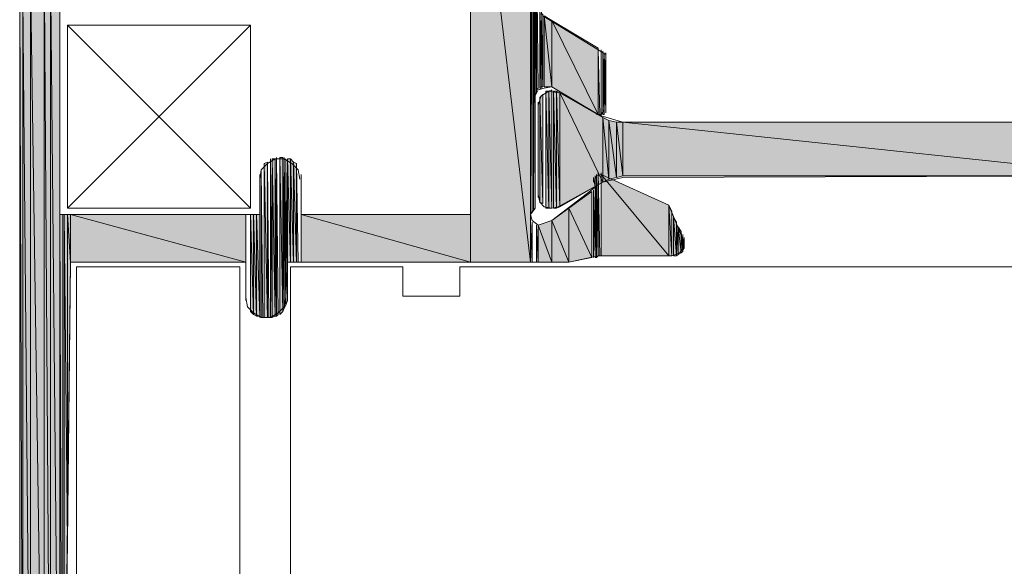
# Model space of a CAD drawing. Header units: millimetres. Extents: x -8934017 to -8932755, y 9525 to 11066.
# Tile 4 of 38: x -8933536 to -8933500, y 9568 to 9587. Entities that reach past the tile are written whole.
import ezdxf

# ---------------------------------------------------------------- set-up
doc = ezdxf.new("R2010")
doc.units = ezdxf.units.MM
doc.layers.add('Импорт в семействах', color=7, linetype='Continuous', lineweight=18)
doc.layers.add('Элементы узлов', color=7, linetype='Continuous', lineweight=18)

# ---------------------------------------------------------------- blocks, each defined once
blk = doc.blocks.new('Ригель в сборе - Окно для витража_dwg-21289138-Сечение 27')
at = {"layer": 'Импорт в семействах'}
for points in [[(-8933517.364, 9578.426), (-8933517.364, 9596.555), (-8933519.506, 9596.555)], [(-8933519.506, 9578.426), (-8933517.364, 9578.426), (-8933519.506, 9596.555)], [(-8933517.364, 9580.184), (-8933517.308, 9580.239), (-8933517.364, 9594.797)], [(-8933517.253, 9580.294), (-8933517.198, 9580.349), (-8933517.253, 9594.687)], [(-8933517.198, 9584.414), (-8933517.143, 9584.469), (-8933517.198, 9590.567)], [(-8933517.143, 9584.579), (-8933517.089, 9584.634), (-8933517.143, 9590.402)], [(-8933535.492, 9558.045), (-8933535.492, 9588.809), (-8933535.602, 9588.809)], [(-8933535.492, 9558.045), (-8933535.602, 9588.809), (-8933535.602, 9559.308)], [(-8933535.218, 9556.836), (-8933535.218, 9588.809), (-8933535.492, 9588.809)], [(-8933535.218, 9556.836), (-8933535.492, 9588.809), (-8933535.492, 9558.045)], [(-8933534.723, 9555.683), (-8933534.723, 9588.809), (-8933535.218, 9588.809)], [(-8933534.723, 9555.683), (-8933535.218, 9588.809), (-8933535.218, 9556.836)], [(-8933534.503, 9555.298), (-8933534.503, 9588.809), (-8933534.723, 9588.809)], [(-8933534.503, 9555.298), (-8933534.723, 9588.809), (-8933534.723, 9555.683)], [(-8933534.173, 9554.804), (-8933534.173, 9588.479), (-8933534.503, 9588.809)], [(-8933534.173, 9554.804), (-8933534.503, 9588.809), (-8933534.503, 9555.298)], [(-8933517.033, 9584.634), (-8933516.979, 9584.634), (-8933517.033, 9587.38)], [(-8933516.979, 9584.688), (-8933516.924, 9584.688), (-8933516.979, 9587.27)], [(-8933516.594, 9584.688), (-8933516.594, 9587.051), (-8933516.869, 9587.216)], [(-8933516.869, 9584.688), (-8933516.594, 9584.688), (-8933516.869, 9587.216)], [(-8933514.946, 9583.7), (-8933514.946, 9586.062), (-8933516.594, 9587.051)], [(-8933514.946, 9583.7), (-8933516.594, 9587.051), (-8933516.594, 9584.688)], [(-8933514.946, 9583.7), (-8933514.891, 9583.7), (-8933514.946, 9586.007)], [(-8933514.781, 9583.7), (-8933514.726, 9583.7), (-8933514.781, 9585.952)], [(-8933516.924, 9580.513), (-8933516.924, 9584.414), (-8933517.033, 9584.304)], [(-8933516.924, 9580.513), (-8933517.033, 9584.304), (-8933517.033, 9580.568)], [(-8933516.704, 9580.349), (-8933516.704, 9584.524), (-8933516.814, 9584.524)], [(-8933516.704, 9580.349), (-8933516.814, 9584.524), (-8933516.814, 9580.349)], [(-8933516.594, 9580.349), (-8933516.594, 9584.579), (-8933516.704, 9584.524)], [(-8933516.704, 9580.349), (-8933516.594, 9580.349), (-8933516.704, 9584.524)], [(-8933516.429, 9580.349), (-8933516.429, 9584.524), (-8933516.539, 9584.524)], [(-8933516.539, 9580.349), (-8933516.429, 9580.349), (-8933516.539, 9584.524)], [(-8933516.319, 9580.404), (-8933516.319, 9584.469), (-8933516.429, 9584.524)], [(-8933516.429, 9580.349), (-8933516.319, 9580.404), (-8933516.429, 9584.524)], [(-8933514.781, 9581.282), (-8933514.781, 9583.59), (-8933516.319, 9584.469)], [(-8933516.319, 9580.404), (-8933514.781, 9581.282), (-8933516.319, 9584.469)], [(-8933514.561, 9581.392), (-8933514.561, 9583.48), (-8933514.781, 9583.59)], [(-8933514.781, 9581.282), (-8933514.561, 9581.392), (-8933514.781, 9583.59)], [(-8933514.287, 9581.447), (-8933514.287, 9583.425), (-8933514.561, 9583.48)], [(-8933514.561, 9581.392), (-8933514.287, 9581.447), (-8933514.561, 9583.48)], [(-8933514.067, 9581.502), (-8933514.067, 9583.425), (-8933514.287, 9583.425)], [(-8933514.287, 9581.447), (-8933514.067, 9581.502), (-8933514.287, 9583.425)], [(-8933495.993, 9581.502), (-8933495.993, 9583.425), (-8933514.067, 9583.425)], [(-8933514.067, 9581.502), (-8933495.993, 9581.502), (-8933514.067, 9583.425)], [(-8933526.428, 9576.503), (-8933526.372, 9576.558), (-8933526.428, 9582.161)], [(-8933526.208, 9576.668), (-8933526.208, 9582.161), (-8933526.318, 9582.161)], [(-8933526.318, 9576.558), (-8933526.208, 9576.668), (-8933526.318, 9582.161)], [(-8933526.208, 9576.668), (-8933526.153, 9576.778), (-8933526.208, 9582.161)], [(-8933526.153, 9576.778), (-8933526.098, 9576.888), (-8933526.153, 9582.161)], [(-8933526.757, 9576.448), (-8933526.757, 9581.997), (-8933526.867, 9581.942)], [(-8933526.757, 9576.448), (-8933526.867, 9581.942), (-8933526.867, 9576.448)], [(-8933526.757, 9576.448), (-8933526.703, 9576.448), (-8933526.757, 9581.997)], [(-8933526.647, 9576.448), (-8933526.592, 9576.448), (-8933526.647, 9582.107)], [(-8933526.482, 9576.503), (-8933526.482, 9582.107), (-8933526.592, 9582.107)], [(-8933526.592, 9576.448), (-8933526.482, 9576.503), (-8933526.592, 9582.107)], [(-8933526.482, 9576.503), (-8933526.428, 9576.503), (-8933526.482, 9582.107)], [(-8933526.098, 9576.888), (-8933526.043, 9577.052), (-8933526.098, 9582.107)], [(-8933525.933, 9578.426), (-8933525.933, 9582.107), (-8933526.043, 9582.107)], [(-8933526.043, 9578.426), (-8933525.933, 9578.426), (-8933526.043, 9582.107)], [(-8933525.823, 9578.426), (-8933525.823, 9581.997), (-8933525.933, 9582.107)], [(-8933525.823, 9578.426), (-8933525.933, 9582.107), (-8933525.933, 9578.426)], [(-8933525.713, 9578.426), (-8933525.713, 9581.942), (-8933525.823, 9581.997)], [(-8933525.823, 9578.426), (-8933525.713, 9578.426), (-8933525.823, 9581.997)], [(-8933525.713, 9578.426), (-8933525.658, 9578.426), (-8933525.713, 9581.942)], [(-8933526.977, 9576.448), (-8933526.922, 9576.448), (-8933526.977, 9581.667)], [(-8933515.056, 9578.591), (-8933515.001, 9578.591), (-8933515.056, 9581.502)], [(-8933515.001, 9578.591), (-8933514.946, 9578.646), (-8933515.001, 9581.557)], [(-8933514.946, 9578.646), (-8933514.891, 9578.646), (-8933514.946, 9581.612)], [(-8933512.419, 9578.646), (-8933512.419, 9580.458), (-8933514.836, 9581.557)], [(-8933514.836, 9578.646), (-8933512.419, 9578.646), (-8933514.836, 9581.557)], [(-8933515.166, 9578.591), (-8933515.166, 9580.953), (-8933515.99, 9580.349)], [(-8933512.309, 9578.646), (-8933512.309, 9580.239), (-8933512.419, 9580.458)], [(-8933512.419, 9578.646), (-8933512.309, 9578.646), (-8933512.419, 9580.458)], [(-8933534.063, 9554.584), (-8933534.063, 9580.129), (-8933534.173, 9580.129)], [(-8933534.063, 9554.584), (-8933534.173, 9580.129), (-8933534.173, 9554.804)], [(-8933533.899, 9568.428), (-8933533.899, 9580.129), (-8933534.009, 9580.129)], [(-8933534.009, 9558.924), (-8933533.899, 9568.428), (-8933534.009, 9580.129)], [(-8933533.789, 9578.426), (-8933533.789, 9580.129), (-8933533.899, 9580.129)], [(-8933533.899, 9568.428), (-8933533.789, 9578.426), (-8933533.899, 9580.129)], [(-8933527.527, 9578.426), (-8933527.527, 9580.129), (-8933533.789, 9580.129)], [(-8933533.789, 9578.426), (-8933527.527, 9578.426), (-8933533.789, 9580.129)], [(-8933527.252, 9576.558), (-8933527.252, 9580.129), (-8933527.361, 9580.129)], [(-8933527.252, 9576.558), (-8933527.361, 9580.129), (-8933527.361, 9576.668)], [(-8933527.142, 9576.503), (-8933527.142, 9580.129), (-8933527.252, 9580.129)], [(-8933527.142, 9576.503), (-8933527.252, 9580.129), (-8933527.252, 9576.558)], [(-8933527.032, 9576.503), (-8933527.032, 9580.129), (-8933527.142, 9580.129)], [(-8933527.142, 9576.503), (-8933527.032, 9576.503), (-8933527.142, 9580.129)], [(-8933519.506, 9578.426), (-8933519.506, 9580.129), (-8933525.548, 9580.129)], [(-8933525.548, 9578.426), (-8933519.506, 9578.426), (-8933525.548, 9580.129)], [(-8933515.99, 9578.426), (-8933515.99, 9580.349), (-8933516.594, 9579.909)], [(-8933515.99, 9578.426), (-8933515.166, 9578.591), (-8933515.99, 9580.349)], [(-8933517.364, 9578.426), (-8933517.308, 9578.426), (-8933517.364, 9579.909)], [(-8933517.143, 9578.426), (-8933517.089, 9578.426), (-8933517.143, 9579.744)], [(-8933516.594, 9578.426), (-8933516.594, 9579.909), (-8933517.089, 9579.744)], [(-8933517.089, 9578.426), (-8933516.594, 9578.426), (-8933517.089, 9579.744)], [(-8933516.594, 9578.426), (-8933515.99, 9578.426), (-8933516.594, 9579.909)], [(-8933512.145, 9578.646), (-8933512.145, 9579.854), (-8933512.254, 9580.019)], [(-8933512.254, 9578.646), (-8933512.145, 9578.646), (-8933512.254, 9580.019)], [(-8933512.145, 9578.646), (-8933512.089, 9578.701), (-8933512.145, 9579.854)], [(-8933511.979, 9578.755), (-8933511.979, 9579.525), (-8933512.089, 9579.689)], [(-8933512.089, 9578.701), (-8933511.979, 9578.755), (-8933512.089, 9579.689)], [(-8933511.979, 9578.755), (-8933511.924, 9578.81), (-8933511.979, 9579.525)], [(-8933511.924, 9578.865), (-8933511.87, 9578.92), (-8933511.924, 9579.305)]]:
    blk.add_hatch(color=256, dxfattribs=at).paths.add_polyline_path(points)
for p, q in [((-8933519.506, 9596.555), (-8933517.364, 9578.426)), ((-8933517.364, 9578.426), (-8933519.506, 9596.555)), ((-8933519.506, 9596.555), (-8933519.506, 9578.426)), ((-8933517.364, 9578.426), (-8933517.364, 9596.555)), ((-8933517.308, 9580.239), (-8933517.364, 9594.797)), ((-8933517.364, 9594.797), (-8933517.364, 9580.184)), ((-8933517.198, 9580.349), (-8933517.253, 9594.687)), ((-8933517.253, 9594.687), (-8933517.253, 9580.294)), ((-8933517.143, 9584.469), (-8933517.198, 9590.567)), ((-8933517.198, 9590.567), (-8933517.198, 9584.414)), ((-8933517.089, 9584.634), (-8933517.143, 9590.402)), ((-8933517.143, 9590.402), (-8933517.143, 9584.579)), ((-8933535.602, 9588.809), (-8933535.492, 9558.045)), ((-8933535.492, 9558.045), (-8933535.602, 9588.809)), ((-8933535.602, 9588.809), (-8933535.602, 9559.308)), ((-8933535.492, 9558.045), (-8933535.492, 9588.809)), ((-8933535.492, 9588.809), (-8933535.218, 9556.836)), ((-8933535.218, 9556.836), (-8933535.492, 9588.809)), ((-8933535.492, 9588.809), (-8933535.492, 9558.045)), ((-8933535.218, 9556.836), (-8933535.218, 9588.809)), ((-8933535.218, 9588.809), (-8933534.723, 9555.683)), ((-8933534.723, 9555.683), (-8933535.218, 9588.809)), ((-8933535.218, 9588.809), (-8933535.218, 9556.836)), ((-8933534.723, 9555.683), (-8933534.723, 9588.809)), ((-8933534.723, 9588.809), (-8933534.503, 9555.298)), ((-8933534.503, 9555.298), (-8933534.723, 9588.809)), ((-8933534.723, 9588.809), (-8933534.723, 9555.683)), ((-8933534.503, 9555.298), (-8933534.503, 9588.809)), ((-8933534.503, 9588.809), (-8933534.173, 9554.804)), ((-8933534.173, 9554.804), (-8933534.503, 9588.809)), ((-8933534.503, 9588.809), (-8933534.503, 9555.298)), ((-8933534.173, 9554.804), (-8933534.173, 9588.479)), ((-8933516.979, 9584.634), (-8933517.033, 9587.38)), ((-8933517.033, 9587.38), (-8933517.033, 9584.634)), ((-8933516.924, 9584.688), (-8933516.979, 9587.27)), ((-8933516.979, 9587.27), (-8933516.979, 9584.688)), ((-8933516.594, 9587.051), (-8933516.869, 9587.216)), ((-8933516.869, 9587.216), (-8933516.594, 9584.688)), ((-8933516.594, 9584.688), (-8933516.869, 9587.216)), ((-8933516.869, 9587.216), (-8933516.869, 9584.688)), ((-8933516.594, 9584.688), (-8933516.594, 9587.051)), ((-8933514.946, 9586.062), (-8933516.594, 9587.051)), ((-8933516.594, 9587.051), (-8933514.946, 9583.7)), ((-8933514.946, 9583.7), (-8933516.594, 9587.051)), ((-8933516.594, 9587.051), (-8933516.594, 9584.688)), ((-8933514.946, 9583.7), (-8933514.946, 9586.062)), ((-8933514.891, 9583.7), (-8933514.946, 9586.007)), ((-8933514.946, 9586.007), (-8933514.946, 9583.7)), ((-8933514.726, 9583.7), (-8933514.781, 9585.952)), ((-8933514.781, 9585.952), (-8933514.781, 9583.7)), ((-8933517.143, 9584.579), (-8933517.089, 9584.634)), ((-8933517.033, 9584.634), (-8933516.979, 9584.634)), ((-8933516.979, 9584.688), (-8933516.924, 9584.688)), ((-8933516.869, 9584.688), (-8933516.594, 9584.688)), ((-8933516.594, 9584.688), (-8933514.946, 9583.7)), ((-8933517.198, 9584.414), (-8933517.143, 9584.469)), ((-8933516.924, 9584.414), (-8933517.033, 9584.304)), ((-8933517.033, 9584.304), (-8933516.924, 9580.513)), ((-8933516.924, 9580.513), (-8933517.033, 9584.304)), ((-8933517.033, 9584.304), (-8933517.033, 9580.568)), ((-8933516.924, 9580.513), (-8933516.924, 9584.414)), ((-8933516.704, 9584.524), (-8933516.814, 9584.524)), ((-8933516.814, 9584.524), (-8933516.704, 9580.349)), ((-8933516.704, 9580.349), (-8933516.814, 9584.524)), ((-8933516.814, 9584.524), (-8933516.814, 9580.349)), ((-8933516.594, 9584.579), (-8933516.704, 9584.524)), ((-8933516.704, 9580.349), (-8933516.704, 9584.524)), ((-8933516.704, 9584.524), (-8933516.594, 9580.349)), ((-8933516.594, 9580.349), (-8933516.704, 9584.524)), ((-8933516.704, 9584.524), (-8933516.704, 9580.349)), ((-8933516.594, 9580.349), (-8933516.594, 9584.579)), ((-8933516.429, 9584.524), (-8933516.539, 9584.524)), ((-8933516.539, 9584.524), (-8933516.429, 9580.349)), ((-8933516.429, 9580.349), (-8933516.539, 9584.524)), ((-8933516.539, 9584.524), (-8933516.539, 9580.349)), ((-8933516.429, 9580.349), (-8933516.429, 9584.524)), ((-8933516.319, 9584.469), (-8933516.429, 9584.524)), ((-8933516.429, 9584.524), (-8933516.319, 9580.404)), ((-8933516.319, 9580.404), (-8933516.429, 9584.524)), ((-8933516.429, 9584.524), (-8933516.429, 9580.349)), ((-8933516.319, 9580.404), (-8933516.319, 9584.469)), ((-8933514.781, 9583.59), (-8933516.319, 9584.469)), ((-8933516.319, 9584.469), (-8933514.781, 9581.282)), ((-8933514.781, 9581.282), (-8933516.319, 9584.469)), ((-8933516.319, 9584.469), (-8933516.319, 9580.404)), ((-8933514.946, 9583.7), (-8933514.891, 9583.7)), ((-8933514.781, 9583.7), (-8933514.726, 9583.7)), ((-8933514.781, 9581.282), (-8933514.781, 9583.59)), ((-8933514.561, 9583.48), (-8933514.781, 9583.59)), ((-8933514.781, 9583.59), (-8933514.561, 9581.392)), ((-8933514.561, 9581.392), (-8933514.781, 9583.59)), ((-8933514.781, 9583.59), (-8933514.781, 9581.282)), ((-8933514.561, 9581.392), (-8933514.561, 9583.48)), ((-8933514.287, 9583.425), (-8933514.561, 9583.48)), ((-8933514.561, 9583.48), (-8933514.287, 9581.447)), ((-8933514.287, 9581.447), (-8933514.561, 9583.48)), ((-8933514.561, 9583.48), (-8933514.561, 9581.392)), ((-8933514.287, 9581.447), (-8933514.287, 9583.425)), ((-8933514.067, 9583.425), (-8933514.287, 9583.425)), ((-8933514.287, 9583.425), (-8933514.067, 9581.502)), ((-8933514.067, 9581.502), (-8933514.287, 9583.425)), ((-8933514.287, 9583.425), (-8933514.287, 9581.447)), ((-8933514.067, 9581.502), (-8933514.067, 9583.425)), ((-8933495.993, 9583.425), (-8933514.067, 9583.425)), ((-8933514.067, 9583.425), (-8933495.993, 9581.502)), ((-8933495.993, 9581.502), (-8933514.067, 9583.425)), ((-8933514.067, 9583.425), (-8933514.067, 9581.502)), ((-8933526.372, 9576.558), (-8933526.428, 9582.161)), ((-8933526.428, 9582.161), (-8933526.428, 9576.503)), ((-8933526.208, 9582.161), (-8933526.318, 9582.161)), ((-8933526.318, 9582.161), (-8933526.208, 9576.668)), ((-8933526.208, 9576.668), (-8933526.318, 9582.161)), ((-8933526.318, 9582.161), (-8933526.318, 9576.558)), ((-8933526.208, 9576.668), (-8933526.208, 9582.161)), ((-8933526.153, 9576.778), (-8933526.208, 9582.161)), ((-8933526.208, 9582.161), (-8933526.208, 9576.668)), ((-8933526.098, 9576.888), (-8933526.153, 9582.161)), ((-8933526.153, 9582.161), (-8933526.153, 9576.778)), ((-8933526.757, 9581.997), (-8933526.867, 9581.942)), ((-8933526.867, 9581.942), (-8933526.757, 9576.448)), ((-8933526.757, 9576.448), (-8933526.867, 9581.942)), ((-8933526.867, 9581.942), (-8933526.867, 9576.448)), ((-8933526.757, 9576.448), (-8933526.757, 9581.997)), ((-8933526.703, 9576.448), (-8933526.757, 9581.997)), ((-8933526.757, 9581.997), (-8933526.757, 9576.448)), ((-8933526.592, 9576.448), (-8933526.647, 9582.107)), ((-8933526.647, 9582.107), (-8933526.647, 9576.448)), ((-8933526.482, 9582.107), (-8933526.592, 9582.107)), ((-8933526.592, 9582.107), (-8933526.482, 9576.503)), ((-8933526.482, 9576.503), (-8933526.592, 9582.107)), ((-8933526.592, 9582.107), (-8933526.592, 9576.448)), ((-8933526.482, 9576.503), (-8933526.482, 9582.107)), ((-8933526.428, 9576.503), (-8933526.482, 9582.107)), ((-8933526.482, 9582.107), (-8933526.482, 9576.503)), ((-8933526.043, 9577.052), (-8933526.098, 9582.107)), ((-8933526.098, 9582.107), (-8933526.098, 9576.888)), ((-8933525.933, 9582.107), (-8933526.043, 9582.107)), ((-8933526.043, 9582.107), (-8933525.933, 9578.426)), ((-8933525.933, 9578.426), (-8933526.043, 9582.107)), ((-8933526.043, 9582.107), (-8933526.043, 9578.426)), ((-8933525.933, 9578.426), (-8933525.933, 9582.107)), ((-8933525.823, 9581.997), (-8933525.933, 9582.107)), ((-8933525.933, 9582.107), (-8933525.823, 9578.426)), ((-8933525.823, 9578.426), (-8933525.933, 9582.107)), ((-8933525.933, 9582.107), (-8933525.933, 9578.426)), ((-8933525.823, 9578.426), (-8933525.823, 9581.997)), ((-8933525.713, 9581.942), (-8933525.823, 9581.997)), ((-8933525.823, 9581.997), (-8933525.713, 9578.426)), ((-8933525.713, 9578.426), (-8933525.823, 9581.997)), ((-8933525.823, 9581.997), (-8933525.823, 9578.426)), ((-8933525.713, 9578.426), (-8933525.713, 9581.942)), ((-8933525.658, 9578.426), (-8933525.713, 9581.942)), ((-8933525.713, 9581.942), (-8933525.713, 9578.426)), ((-8933526.922, 9576.448), (-8933526.977, 9581.667)), ((-8933526.977, 9581.667), (-8933526.977, 9576.448)), ((-8933515.001, 9578.591), (-8933515.056, 9581.502)), ((-8933515.056, 9581.502), (-8933515.056, 9578.591)), ((-8933514.946, 9578.646), (-8933515.001, 9581.557)), ((-8933515.001, 9581.557), (-8933515.001, 9578.591)), ((-8933514.891, 9578.646), (-8933514.946, 9581.612)), ((-8933514.946, 9581.612), (-8933514.946, 9578.646)), ((-8933512.419, 9580.458), (-8933514.836, 9581.557)), ((-8933514.836, 9581.557), (-8933512.419, 9578.646)), ((-8933512.419, 9578.646), (-8933514.836, 9581.557)), ((-8933514.836, 9581.557), (-8933514.836, 9578.646)), ((-8933514.287, 9581.447), (-8933514.067, 9581.502)), ((-8933514.067, 9581.502), (-8933495.993, 9581.502)), ((-8933516.319, 9580.404), (-8933514.781, 9581.282)), ((-8933514.781, 9581.282), (-8933514.561, 9581.392)), ((-8933514.561, 9581.392), (-8933514.287, 9581.447)), ((-8933515.166, 9580.953), (-8933515.99, 9580.349)), ((-8933515.166, 9578.591), (-8933515.166, 9580.953)), ((-8933517.033, 9580.568), (-8933516.924, 9580.513)), ((-8933516.429, 9580.349), (-8933516.319, 9580.404)), ((-8933512.419, 9578.646), (-8933512.419, 9580.458)), ((-8933512.309, 9580.239), (-8933512.419, 9580.458)), ((-8933512.419, 9580.458), (-8933512.309, 9578.646)), ((-8933512.309, 9578.646), (-8933512.419, 9580.458)), ((-8933512.419, 9580.458), (-8933512.419, 9578.646)), ((-8933534.063, 9580.129), (-8933534.173, 9580.129)), ((-8933534.173, 9580.129), (-8933534.063, 9554.584)), ((-8933534.063, 9554.584), (-8933534.173, 9580.129)), ((-8933534.173, 9580.129), (-8933534.173, 9554.804)), ((-8933534.063, 9554.584), (-8933534.063, 9580.129)), ((-8933533.899, 9580.129), (-8933534.009, 9580.129)), ((-8933534.009, 9580.129), (-8933533.899, 9568.428)), ((-8933533.899, 9568.428), (-8933534.009, 9580.129)), ((-8933534.009, 9580.129), (-8933534.009, 9558.924)), ((-8933533.899, 9568.428), (-8933533.899, 9580.129)), ((-8933533.789, 9580.129), (-8933533.899, 9580.129)), ((-8933533.899, 9580.129), (-8933533.789, 9578.426)), ((-8933533.789, 9578.426), (-8933533.899, 9580.129)), ((-8933533.899, 9580.129), (-8933533.899, 9568.428)), ((-8933533.789, 9578.426), (-8933533.789, 9580.129)), ((-8933527.527, 9580.129), (-8933533.789, 9580.129)), ((-8933533.789, 9580.129), (-8933527.527, 9578.426)), ((-8933527.527, 9578.426), (-8933533.789, 9580.129)), ((-8933533.789, 9580.129), (-8933533.789, 9578.426)), ((-8933527.527, 9578.426), (-8933527.527, 9580.129)), ((-8933527.252, 9580.129), (-8933527.361, 9580.129)), ((-8933527.361, 9580.129), (-8933527.252, 9576.558)), ((-8933527.252, 9576.558), (-8933527.361, 9580.129)), ((-8933527.361, 9580.129), (-8933527.361, 9576.668)), ((-8933527.252, 9576.558), (-8933527.252, 9580.129)), ((-8933527.142, 9580.129), (-8933527.252, 9580.129)), ((-8933527.252, 9580.129), (-8933527.142, 9576.503)), ((-8933527.142, 9576.503), (-8933527.252, 9580.129)), ((-8933527.252, 9580.129), (-8933527.252, 9576.558)), ((-8933527.142, 9576.503), (-8933527.142, 9580.129)), ((-8933527.032, 9580.129), (-8933527.142, 9580.129)), ((-8933527.142, 9580.129), (-8933527.032, 9576.503)), ((-8933527.032, 9576.503), (-8933527.142, 9580.129)), ((-8933527.142, 9580.129), (-8933527.142, 9576.503)), ((-8933527.032, 9576.503), (-8933527.032, 9580.129)), ((-8933519.506, 9580.129), (-8933525.548, 9580.129)), ((-8933525.548, 9580.129), (-8933519.506, 9578.426)), ((-8933519.506, 9578.426), (-8933525.548, 9580.129)), ((-8933525.548, 9580.129), (-8933525.548, 9578.426)), ((-8933519.506, 9578.426), (-8933519.506, 9580.129)), ((-8933517.364, 9580.184), (-8933517.308, 9580.239)), ((-8933517.253, 9580.294), (-8933517.198, 9580.349)), ((-8933516.814, 9580.349), (-8933516.704, 9580.349)), ((-8933516.704, 9580.349), (-8933516.594, 9580.349)), ((-8933515.99, 9580.349), (-8933516.594, 9579.909)), ((-8933516.539, 9580.349), (-8933516.429, 9580.349)), ((-8933515.99, 9578.426), (-8933515.99, 9580.349)), ((-8933515.99, 9580.349), (-8933515.166, 9578.591)), ((-8933515.166, 9578.591), (-8933515.99, 9580.349)), ((-8933515.99, 9580.349), (-8933515.99, 9578.426)), ((-8933512.309, 9578.646), (-8933512.309, 9580.239)), ((-8933517.308, 9578.426), (-8933517.364, 9579.909)), ((-8933517.364, 9579.909), (-8933517.364, 9578.426)), ((-8933517.089, 9578.426), (-8933517.143, 9579.744)), ((-8933517.143, 9579.744), (-8933517.143, 9578.426)), ((-8933516.594, 9579.909), (-8933517.089, 9579.744)), ((-8933517.089, 9579.744), (-8933516.594, 9578.426)), ((-8933516.594, 9578.426), (-8933517.089, 9579.744)), ((-8933517.089, 9579.744), (-8933517.089, 9578.426)), ((-8933516.594, 9578.426), (-8933516.594, 9579.909)), ((-8933516.594, 9579.909), (-8933515.99, 9578.426)), ((-8933515.99, 9578.426), (-8933516.594, 9579.909)), ((-8933516.594, 9579.909), (-8933516.594, 9578.426)), ((-8933512.145, 9579.854), (-8933512.254, 9580.019)), ((-8933512.254, 9580.019), (-8933512.145, 9578.646)), ((-8933512.145, 9578.646), (-8933512.254, 9580.019)), ((-8933512.254, 9580.019), (-8933512.254, 9578.646)), ((-8933512.145, 9578.646), (-8933512.145, 9579.854)), ((-8933512.089, 9578.701), (-8933512.145, 9579.854)), ((-8933512.145, 9579.854), (-8933512.145, 9578.646)), ((-8933511.979, 9579.525), (-8933512.089, 9579.689)), ((-8933512.089, 9579.689), (-8933511.979, 9578.755)), ((-8933511.979, 9578.755), (-8933512.089, 9579.689)), ((-8933512.089, 9579.689), (-8933512.089, 9578.701)), ((-8933511.979, 9578.755), (-8933511.979, 9579.525)), ((-8933511.924, 9578.81), (-8933511.979, 9579.525)), ((-8933511.979, 9579.525), (-8933511.979, 9578.755)), ((-8933511.87, 9578.92), (-8933511.924, 9579.305)), ((-8933511.924, 9579.305), (-8933511.924, 9578.865)), ((-8933515.001, 9578.591), (-8933514.946, 9578.646)), ((-8933514.946, 9578.646), (-8933514.891, 9578.646)), ((-8933514.836, 9578.646), (-8933512.419, 9578.646)), ((-8933512.419, 9578.646), (-8933512.309, 9578.646)), ((-8933512.254, 9578.646), (-8933512.145, 9578.646)), ((-8933512.145, 9578.646), (-8933512.089, 9578.701)), ((-8933512.089, 9578.701), (-8933511.979, 9578.755)), ((-8933511.979, 9578.755), (-8933511.924, 9578.81)), ((-8933511.924, 9578.865), (-8933511.87, 9578.92)), ((-8933533.899, 9568.428), (-8933533.789, 9578.426)), ((-8933533.789, 9578.426), (-8933527.527, 9578.426)), ((-8933526.043, 9578.426), (-8933525.933, 9578.426)), ((-8933525.933, 9578.426), (-8933525.823, 9578.426)), ((-8933525.823, 9578.426), (-8933525.713, 9578.426)), ((-8933525.713, 9578.426), (-8933525.658, 9578.426)), ((-8933525.548, 9578.426), (-8933519.506, 9578.426)), ((-8933519.506, 9578.426), (-8933517.364, 9578.426)), ((-8933517.364, 9578.426), (-8933517.308, 9578.426)), ((-8933517.143, 9578.426), (-8933517.089, 9578.426)), ((-8933517.089, 9578.426), (-8933516.594, 9578.426)), ((-8933516.594, 9578.426), (-8933515.99, 9578.426)), ((-8933515.99, 9578.426), (-8933515.166, 9578.591)), ((-8933515.056, 9578.591), (-8933515.001, 9578.591)), ((-8933526.153, 9576.778), (-8933526.098, 9576.888)), ((-8933526.098, 9576.888), (-8933526.043, 9577.052)), ((-8933527.361, 9576.668), (-8933527.252, 9576.558)), ((-8933527.252, 9576.558), (-8933527.142, 9576.503)), ((-8933526.428, 9576.503), (-8933526.372, 9576.558)), ((-8933526.318, 9576.558), (-8933526.208, 9576.668)), ((-8933526.208, 9576.668), (-8933526.153, 9576.778)), ((-8933527.142, 9576.503), (-8933527.032, 9576.503)), ((-8933526.977, 9576.448), (-8933526.922, 9576.448)), ((-8933526.867, 9576.448), (-8933526.757, 9576.448)), ((-8933526.757, 9576.448), (-8933526.703, 9576.448)), ((-8933526.647, 9576.448), (-8933526.592, 9576.448)), ((-8933526.592, 9576.448), (-8933526.482, 9576.503)), ((-8933526.482, 9576.503), (-8933526.428, 9576.503)), ((-8933534.009, 9558.924), (-8933533.899, 9568.428))]:
    blk.add_line(p, q, dxfattribs=at)
at = {"layer": 'Импорт в семействах', "color": 9, "true_color": 0xc0c0c0}
for p, q in [((-8933527.361, 9586.886), (-8933533.899, 9580.349)), ((-8933527.361, 9580.349), (-8933533.899, 9586.886))]:
    blk.add_line(p, q, dxfattribs=at)
at = {"layer": 'Импорт в семействах', "flags": 128}
for points in [[(-8933535.602, 9559.308), (-8933535.602, 9588.809), (-8933534.503, 9588.809), (-8933534.173, 9588.479), (-8933530.273, 9588.479), (-8933530.273, 9597.379), (-8933530.163, 9597.653), (-8933529.943, 9597.818), (-8933529.669, 9597.873), (-8933529.394, 9597.708), (-8933529.284, 9597.434), (-8933529.284, 9587.6), (-8933529.284, 9587.545), (-8933529.284, 9597.488), (-8933529.284, 9597.379), (-8933529.284, 9587.6), (-8933529.284, 9597.543), (-8933529.284, 9587.545), (-8933529.284, 9597.543), (-8933529.284, 9597.488), (-8933529.284, 9587.545), (-8933529.284, 9597.543)], [(-8933517.364, 9594.961), (-8933517.364, 9580.074), (-8933517.364, 9580.019), (-8933517.364, 9594.961)], [(-8933517.364, 9594.906), (-8933517.364, 9580.019), (-8933517.364, 9578.426), (-8933517.364, 9580.019), (-8933517.364, 9578.426), (-8933517.364, 9580.019), (-8933517.364, 9594.961)], [(-8933525.548, 9581.392), (-8933525.548, 9580.129), (-8933519.506, 9580.129), (-8933519.506, 9595.126)], [(-8933534.173, 9587.106), (-8933534.173, 9580.129), (-8933527.032, 9580.129), (-8933527.032, 9581.392), (-8933526.977, 9581.722), (-8933526.757, 9581.942), (-8933526.482, 9582.107), (-8933526.153, 9582.107), (-8933525.879, 9581.942), (-8933525.658, 9581.722), (-8933525.604, 9581.392)], [(-8933517.364, 9594.852), (-8933517.364, 9580.184), (-8933517.364, 9580.129), (-8933517.364, 9594.852), (-8933517.364, 9594.797), (-8933517.364, 9580.184), (-8933517.364, 9594.906), (-8933517.364, 9580.129), (-8933517.364, 9594.852), (-8933517.364, 9594.906), (-8933517.364, 9580.074), (-8933517.364, 9580.129), (-8933517.364, 9594.906)], [(-8933514.671, 9591.116), (-8933514.671, 9589.138), (-8933516.924, 9587.71), (-8933517.033, 9587.49), (-8933516.924, 9587.216), (-8933514.671, 9585.842), (-8933514.726, 9583.864), (-8933514.836, 9583.7), (-8933515.001, 9583.7)], [(-8933517.143, 9590.512), (-8933517.143, 9584.524), (-8933517.143, 9590.457), (-8933517.143, 9590.512), (-8933517.143, 9584.469), (-8933517.143, 9584.524), (-8933517.143, 9590.512), (-8933517.143, 9584.579), (-8933517.143, 9590.402), (-8933517.143, 9590.457), (-8933517.143, 9584.524), (-8933517.143, 9584.579), (-8933517.143, 9590.457)], [(-8933517.033, 9587.49), (-8933517.033, 9584.634), (-8933517.033, 9587.435)], [(-8933517.033, 9587.49), (-8933517.033, 9584.634), (-8933517.033, 9587.49), (-8933517.033, 9584.634), (-8933517.033, 9587.38)], [(-8933517.033, 9587.435), (-8933517.033, 9584.634), (-8933517.033, 9587.435), (-8933517.033, 9584.634), (-8933517.033, 9587.38), (-8933517.033, 9584.634), (-8933517.033, 9587.38), (-8933516.979, 9584.634), (-8933516.979, 9587.325), (-8933516.979, 9584.634), (-8933516.979, 9587.325), (-8933516.979, 9584.688), (-8933516.979, 9587.27)], [(-8933516.979, 9587.325), (-8933516.979, 9584.634), (-8933516.979, 9584.688), (-8933516.979, 9587.325), (-8933516.924, 9584.688), (-8933516.924, 9587.216)], [(-8933516.924, 9587.27), (-8933516.924, 9584.688), (-8933516.924, 9587.27)], [(-8933514.726, 9585.897), (-8933514.726, 9583.755), (-8933514.726, 9585.897), (-8933514.726, 9583.7), (-8933514.726, 9583.755), (-8933514.726, 9585.897), (-8933514.671, 9583.81), (-8933514.671, 9585.897), (-8933514.671, 9583.755), (-8933514.671, 9583.81), (-8933514.671, 9585.897), (-8933514.671, 9583.81), (-8933514.671, 9585.897), (-8933514.671, 9583.81), (-8933514.671, 9585.897), (-8933514.671, 9583.864), (-8933514.671, 9585.842), (-8933514.671, 9585.897), (-8933514.671, 9583.81), (-8933514.671, 9583.864), (-8933514.671, 9585.897)], [(-8933534.009, 9558.924), (-8933533.789, 9578.426), (-8933527.527, 9578.426), (-8933527.527, 9577.162), (-8933527.471, 9576.833), (-8933527.252, 9576.613), (-8933526.977, 9576.448), (-8933526.647, 9576.448), (-8933526.372, 9576.613), (-8933526.153, 9576.833), (-8933526.098, 9577.162), (-8933526.043, 9578.426), (-8933515.99, 9578.426), (-8933514.946, 9578.646), (-8933512.309, 9578.646), (-8933512.034, 9578.755), (-8933511.87, 9578.975), (-8933511.924, 9579.25), (-8933512.419, 9580.458), (-8933514.836, 9581.557), (-8933515.001, 9581.502), (-8933515.056, 9581.392), (-8933515.056, 9581.118), (-8933515.166, 9581.008), (-8933516.594, 9579.909), (-8933517.089, 9579.744), (-8933517.308, 9579.909), (-8933517.364, 9580.129), (-8933517.198, 9580.349), (-8933517.198, 9584.359), (-8933517.089, 9584.579), (-8933516.869, 9584.634), (-8933516.594, 9584.688), (-8933514.946, 9583.7)], [(-8933516.319, 9584.469), (-8933514.836, 9583.645), (-8933514.067, 9583.425), (-8933495.993, 9583.425)], [(-8933495.993, 9581.502), (-8933514.067, 9581.447), (-8933514.781, 9581.282), (-8933516.374, 9580.404), (-8933516.594, 9580.349), (-8933516.869, 9580.404), (-8933517.033, 9580.568), (-8933517.089, 9580.843), (-8933517.089, 9584.029), (-8933516.979, 9584.359), (-8933516.704, 9584.524), (-8933516.374, 9584.469)], [(-8933526.098, 9582.107), (-8933526.098, 9576.888), (-8933526.098, 9582.107), (-8933526.098, 9576.888), (-8933526.098, 9582.107), (-8933526.043, 9577.162), (-8933526.043, 9582.107), (-8933526.043, 9577.052), (-8933526.043, 9577.162), (-8933526.043, 9582.107)], [(-8933514.946, 9581.612), (-8933514.946, 9578.646), (-8933514.946, 9581.612), (-8933514.946, 9578.646), (-8933514.946, 9581.612), (-8933514.946, 9578.646), (-8933514.946, 9581.612), (-8933514.946, 9578.646), (-8933515.001, 9581.557), (-8933515.001, 9578.591), (-8933515.001, 9581.557), (-8933515.001, 9578.591), (-8933515.056, 9581.502), (-8933515.056, 9578.591), (-8933515.056, 9581.502), (-8933515.056, 9578.591), (-8933515.056, 9581.502), (-8933515.056, 9581.118), (-8933515.056, 9581.502), (-8933515.056, 9581.118), (-8933515.111, 9581.447), (-8933515.111, 9581.282), (-8933515.111, 9581.447), (-8933515.111, 9581.282), (-8933515.111, 9581.392), (-8933515.111, 9581.447), (-8933515.111, 9581.392)], [(-8933515.111, 9580.953), (-8933515.111, 9578.591), (-8933515.111, 9581.008), (-8933515.111, 9580.953), (-8933515.111, 9578.591), (-8933515.111, 9580.953), (-8933515.111, 9578.591), (-8933515.111, 9581.008), (-8933515.111, 9578.591), (-8933515.111, 9581.008), (-8933515.056, 9578.591), (-8933515.056, 9581.063), (-8933515.056, 9578.591), (-8933515.056, 9581.063)], [(-8933517.364, 9580.019), (-8933517.364, 9578.426), (-8933517.364, 9579.964), (-8933517.364, 9580.019), (-8933517.364, 9578.426), (-8933517.364, 9580.019), (-8933517.364, 9578.426), (-8933517.364, 9579.909), (-8933517.364, 9579.964), (-8933517.364, 9578.426), (-8933517.364, 9579.964)], [(-8933511.87, 9579.14), (-8933511.87, 9579.03), (-8933511.87, 9579.14), (-8933511.87, 9579.03), (-8933511.87, 9579.14), (-8933511.87, 9579.195), (-8933511.87, 9578.975), (-8933511.87, 9579.03), (-8933511.87, 9579.195), (-8933511.87, 9578.975), (-8933511.87, 9579.25), (-8933511.87, 9579.195), (-8933511.87, 9578.975), (-8933511.87, 9579.305), (-8933511.87, 9578.975), (-8933511.87, 9578.92), (-8933511.87, 9579.305), (-8933511.87, 9579.25), (-8933511.87, 9578.975), (-8933511.87, 9579.305)], [(-8933533.514, 9557.386), (-8933533.184, 9556.397), (-8933532.745, 9555.518), (-8933532.141, 9554.749), (-8933531.427, 9554.089), (-8933530.603, 9553.54), (-8933529.669, 9553.101), (-8933528.735, 9552.826), (-8933527.746, 9552.716), (-8933527.746, 9578.261), (-8933533.569, 9578.261), (-8933533.569, 9557.331)]]:
    blk.add_lwpolyline(points, dxfattribs=at)
for points in [[(-8933517.308, 9594.742), (-8933517.308, 9580.294), (-8933517.308, 9594.687), (-8933517.308, 9594.742), (-8933517.308, 9580.239), (-8933517.308, 9580.294)], [(-8933517.198, 9590.622), (-8933517.198, 9584.414), (-8933517.198, 9590.567), (-8933517.198, 9590.622), (-8933517.198, 9584.359), (-8933517.198, 9584.414)], [(-8933527.361, 9586.886), (-8933527.361, 9580.349), (-8933533.899, 9580.349), (-8933533.899, 9586.886)], [(-8933514.946, 9586.062), (-8933514.946, 9583.7), (-8933514.946, 9586.007), (-8933514.946, 9586.062), (-8933514.946, 9583.7)], [(-8933514.836, 9586.007), (-8933514.836, 9583.7), (-8933514.836, 9585.952), (-8933514.836, 9586.007), (-8933514.836, 9583.645), (-8933514.836, 9583.7)], [(-8933517.033, 9584.249), (-8933517.033, 9580.568), (-8933517.033, 9584.304), (-8933517.033, 9584.249), (-8933517.033, 9580.568)], [(-8933517.089, 9584.029), (-8933517.089, 9580.733), (-8933517.089, 9584.139), (-8933517.089, 9584.029), (-8933517.089, 9580.733)], [(-8933526.208, 9582.161), (-8933526.208, 9576.668), (-8933526.208, 9582.161), (-8933526.208, 9576.668)], [(-8933526.867, 9581.887), (-8933526.867, 9576.448), (-8933526.867, 9581.942), (-8933526.867, 9581.887), (-8933526.867, 9576.448)], [(-8933527.032, 9581.392), (-8933527.032, 9576.448), (-8933527.032, 9581.557), (-8933527.032, 9581.392), (-8933527.032, 9576.448)], [(-8933526.977, 9581.667), (-8933526.977, 9576.448), (-8933526.977, 9581.667), (-8933526.977, 9576.448)], [(-8933525.548, 9581.557), (-8933525.548, 9578.426), (-8933525.548, 9581.392), (-8933525.548, 9581.557), (-8933525.548, 9578.426)], [(-8933514.836, 9581.612), (-8933514.836, 9578.646), (-8933514.836, 9581.557), (-8933514.836, 9581.612), (-8933514.836, 9578.646)], [(-8933527.527, 9580.129), (-8933527.527, 9577.052), (-8933527.527, 9580.129), (-8933527.527, 9577.052)], [(-8933517.308, 9579.854), (-8933517.308, 9578.426), (-8933517.308, 9579.854), (-8933517.308, 9578.426)], [(-8933511.924, 9579.415), (-8933511.924, 9578.865), (-8933511.924, 9579.305), (-8933511.924, 9579.415), (-8933511.924, 9578.81), (-8933511.924, 9578.865)], [(-8933521.923, 9578.261), (-8933521.923, 9577.217), (-8933519.89, 9577.217), (-8933519.89, 9578.261), (-8933494.18, 9578.261), (-8933494.18, 9573.207), (-8933489.73, 9573.207), (-8933489.73, 9565.351), (-8933525.933, 9565.351), (-8933525.933, 9578.261)]]:
    blk.add_lwpolyline(points, close=True, dxfattribs=at)
blk = doc.blocks.new('Ригель в сборе - Ригель в сборе-21289257-Сечение 27')
blk.add_blockref('Ригель в сборе - Окно для витража_dwg-21289138-Сечение 27', (0, 0))

msp = doc.modelspace()

# ---------------------------------------------------------------- block references
at = {"layer": 'Элементы узлов'}
msp.add_blockref('Ригель в сборе - Ригель в сборе-21289257-Сечение 27', (0, 0), dxfattribs=at)

doc.saveas('drawing.dxf')
